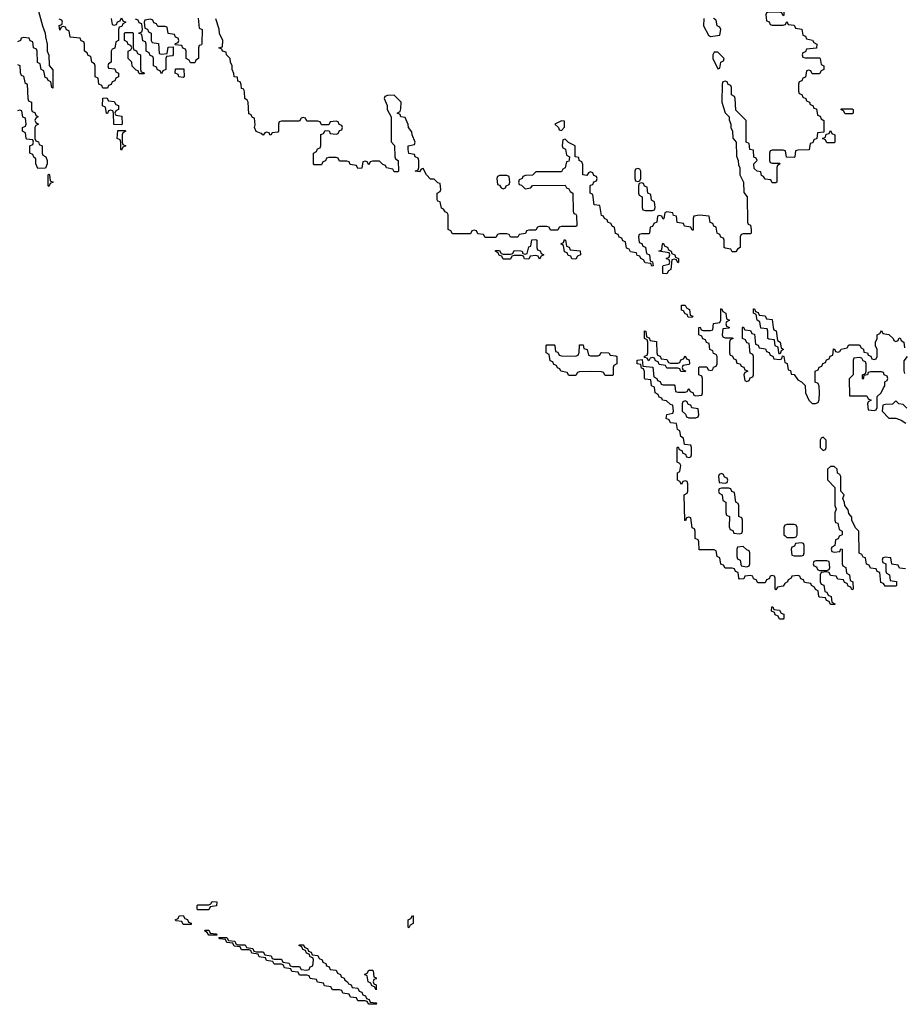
# Model space of a CAD drawing. Header units: inches. Extents: x 2710028 to 2964570, y 496606 to 722708.
# Tile 125 of 228: x 2835790 to 2840656, y 662126 to 667544. Entities that reach past the tile are written whole.
import ezdxf

# ---------------------------------------------------------------- set-up
doc = ezdxf.new("R2010")
doc.units = ezdxf.units.IN
doc.header["$MEASUREMENT"] = 0
doc.layers.add('C8636', color=7, linetype='Continuous')
doc.layers.add('C8646', color=7, linetype='Continuous')

msp = doc.modelspace()

# ---------------------------------------------------------------- linework, layer by layer
at = {"layer": 'C8636', "color": 6}
for points in [[(2835867.1, 667687.1), (2835916, 667510), (2835931, 667470), (2835931.3, 667450), (2835942, 667410), (2835942, 667370), (2835951.1, 667348.9), (2835952.7, 667292.7), (2835971.6, 667268.4), (2835972.7, 667167.3), (2835966, 667170), (2835962, 667202), (2835946, 667210), (2835942, 667222), (2835930, 667226), (2835922, 667262), (2835908, 667270), (2835902, 667302), (2835888.4, 667308.4), (2835886, 667370), (2835882, 667382), (2835866, 667390), (2835862, 667422), (2835847.3, 667427.3), (2835842, 667442), (2835810, 667446), (2835798, 667442), (2835794, 667430), (2835778, 667422)], [(2840000, 667642.3), (2839998, 667642), (2839994, 667630), (2839994, 667570), (2839990, 667566), (2839982, 667582), (2839970, 667586), (2839910, 667586), (2839898, 667582), (2839894, 667570), (2839898, 667538), (2839912.7, 667532.7), (2839918, 667518), (2839930, 667514), (2839990, 667514), (2840000, 667517.3)], [(2836294, 667550), (2836298, 667518), (2836310, 667514), (2836322, 667518), (2836327.3, 667532.7), (2836342, 667538), (2836350, 667554), (2836358, 667538), (2836374, 667530), (2836358, 667522), (2836352.7, 667507.3), (2836338, 667502), (2836334, 667490), (2836334, 667430), (2836318, 667422), (2836312.7, 667387.3), (2836298, 667382), (2836294, 667370), (2836294, 667310), (2836278, 667302), (2836274, 667290), (2836278, 667278), (2836312.7, 667272.7), (2836318, 667258), (2836334, 667250), (2836334, 667230), (2836318, 667222), (2836312.7, 667207.3), (2836298, 667202), (2836292.7, 667187.3), (2836278, 667182), (2836272.7, 667167.3), (2836247.3, 667167.3), (2836242, 667182), (2836226, 667190), (2836222, 667222), (2836206, 667230), (2836206, 667290), (2836202, 667302), (2836186, 667310), (2836182, 667342), (2836167.3, 667347.3), (2836162, 667362), (2836146, 667370), (2836146, 667410), (2836142, 667422), (2836127.3, 667427.3), (2836122, 667442), (2836067.3, 667447.3), (2836062, 667482), (2836048, 667488), (2836042, 667502), (2836030, 667506), (2836018, 667502), (2836010, 667486), (2836008, 667512), (2836022, 667518), (2836026, 667530), (2836022, 667542), (2836007.3, 667547.3)], [(2836771.6, 667551.6), (2836778, 667498), (2836794, 667490), (2836792.7, 667412.7), (2836790, 667406), (2836778, 667402), (2836774, 667390), (2836774, 667330), (2836758, 667322), (2836752.7, 667307.3), (2836730, 667306), (2836722, 667322), (2836706, 667330), (2836706, 667370), (2836702, 667382), (2836687.3, 667387.3), (2836682, 667402), (2836646, 667406), (2836647.3, 667412.7), (2836662, 667418), (2836666, 667430), (2836662, 667442), (2836647.3, 667447.3), (2836642, 667462), (2836607.3, 667467.3), (2836602, 667502), (2836590, 667506), (2836550, 667506), (2836542, 667522), (2836527.3, 667527.3), (2836522, 667542), (2836510, 667546), (2836478, 667542), (2836474, 667530), (2836478, 667498), (2836492.7, 667492.7), (2836498, 667478), (2836514, 667470), (2836514, 667430), (2836518, 667418), (2836552.7, 667412.7), (2836558, 667358), (2836570, 667354), (2836602, 667358), (2836607.3, 667392.7), (2836634, 667394), (2836634, 667350), (2836630, 667346), (2836598, 667342), (2836594, 667330), (2836594, 667270), (2836578, 667262), (2836570, 667246), (2836562, 667262), (2836547.3, 667267.3), (2836542, 667282), (2836526, 667290), (2836526, 667330), (2836522, 667342), (2836507.3, 667347.3), (2836502, 667362), (2836486, 667370), (2836486, 667410), (2836482, 667422), (2836467.3, 667427.3), (2836462, 667462), (2836446, 667470), (2836462, 667478), (2836466, 667490), (2836462, 667522), (2836447.3, 667527.3), (2836442, 667542), (2836427.3, 667547.3)], [(2840000, 666822.7), (2839990, 666826), (2839930, 666826), (2839918, 666822), (2839914, 666810), (2839914, 666770), (2839918, 666758), (2839930, 666754), (2839970, 666754), (2839974, 666750), (2839958, 666742), (2839954, 666730), (2839954, 666650), (2839950, 666646), (2839930, 666646), (2839922, 666662), (2839890, 666666), (2839882, 666682), (2839870, 666686), (2839866, 666706), (2839846, 666710), (2839830, 666726), (2839828.4, 666751.6), (2839846, 666770), (2839842, 666782), (2839828.4, 666788.4), (2839826, 666826), (2839806, 666830), (2839802, 666862), (2839786, 666870), (2839786, 666990), (2839730, 667046), (2839726, 667110), (2839722, 667122), (2839706, 667130), (2839706, 667170), (2839702, 667182), (2839687.3, 667187.3), (2839682, 667202), (2839670, 667206), (2839658, 667202), (2839654, 667190), (2839652, 667090), (2839671.1, 667031.1), (2839692, 667010), (2839692.7, 666992.7), (2839702, 666970), (2839702, 666950), (2839711.1, 666931.1), (2839712.7, 666892.7), (2839732, 666870), (2839732.7, 666792.7), (2839742, 666770), (2839743.6, 666743.6), (2839751.1, 666731.1), (2839751.3, 666690), (2839771.3, 666650), (2839772.7, 666592.7), (2839791.3, 666570), (2839794, 666430), (2839798, 666418), (2839810, 666414), (2839814, 666390), (2839814, 666370), (2839810, 666366), (2839770, 666366), (2839758, 666362), (2839754, 666350), (2839754, 666290), (2839738, 666282), (2839730, 666266), (2839710, 666266), (2839702, 666282), (2839670, 666286), (2839666, 666290), (2839666, 666330), (2839662, 666342), (2839647.3, 666347.3), (2839642, 666362), (2839626, 666370), (2839622, 666402), (2839608, 666408), (2839602, 666422), (2839587.3, 666427.3), (2839582, 666462), (2839530, 666468), (2839498, 666462), (2839494, 666450), (2839494, 666386), (2839490, 666386), (2839482, 666402), (2839447.3, 666407.3), (2839442, 666422), (2839407.3, 666427.3), (2839402, 666462), (2839387.3, 666467.3), (2839382, 666482), (2839350, 666486), (2839338, 666482), (2839334, 666450), (2839330, 666446), (2839322, 666462), (2839310, 666466), (2839298, 666462), (2839294, 666430), (2839278, 666422), (2839270, 666406), (2839258, 666402), (2839254, 666370), (2839250, 666366), (2839210, 666366), (2839198, 666362), (2839194, 666350), (2839198, 666318), (2839212.7, 666312.7), (2839218, 666298), (2839232.7, 666292.7), (2839238, 666258), (2839254, 666250), (2839258, 666218), (2839271.6, 666211.6), (2839274, 666190), (2839267.3, 666187.3), (2839262, 666202), (2839230, 666206), (2839222, 666222), (2839206, 666230), (2839202, 666242), (2839187.3, 666247.3), (2839182, 666262), (2839150, 666266), (2839142, 666282), (2839127.3, 666287.3), (2839122, 666322), (2839107.3, 666327.3), (2839102, 666342), (2839087.3, 666347.3), (2839082, 666362), (2839067.3, 666367.3), (2839062, 666402), (2839050, 666406), (2839042, 666422), (2839026, 666430), (2839022, 666442), (2839006, 666450), (2839002, 666462), (2838990, 666466), (2838982, 666522), (2838950, 666526), (2838942, 666582), (2838928.9, 666588.9), (2838928.4, 666628.4), (2838930, 666634), (2838942, 666638), (2838947.3, 666652.7), (2838962, 666658), (2838966, 666670), (2838962, 666682), (2838947.3, 666687.3), (2838942, 666702), (2838930, 666706), (2838918, 666702), (2838910, 666686), (2838888, 666690), (2838887.3, 666747.3), (2838882, 666762), (2838868.4, 666768.4), (2838866, 666786), (2838846, 666790), (2838846, 666850), (2838808, 666868), (2838790, 666886), (2838778, 666882), (2838774, 666850), (2838778, 666838), (2838791.6, 666831.6), (2838798, 666798), (2838814, 666790), (2838812.7, 666772.7), (2838810, 666766), (2838798, 666762), (2838791.3, 666728.7), (2838778, 666722), (2838770, 666706), (2838630, 666706), (2838611.6, 666688.4), (2838572.7, 666687.3), (2838558, 666682), (2838554, 666670), (2838538, 666662), (2838534, 666650), (2838538, 666638), (2838550, 666634), (2838570, 666614), (2838602, 666618), (2838610, 666632), (2838790, 666634), (2838798, 666618), (2838810, 666614), (2838818, 666598), (2838832, 666590), (2838834, 666490), (2838838, 666478), (2838850, 666474), (2838852.7, 666467.3), (2838854, 666410), (2838850, 666406), (2838770, 666406), (2838758, 666402), (2838750, 666386), (2838710, 666386), (2838702, 666402), (2838690, 666406), (2838650, 666406), (2838638, 666402), (2838630, 666386), (2838590, 666386), (2838578, 666382), (2838572.7, 666367.3), (2838538, 666362), (2838530, 666348), (2838490, 666348), (2838482, 666362), (2838470, 666366), (2838430, 666366), (2838418, 666362), (2838410, 666346), (2838350, 666346), (2838342, 666362), (2838310, 666366), (2838302, 666382), (2838290, 666386), (2838278, 666382), (2838270, 666366), (2838170, 666366), (2838162, 666382), (2838146, 666390), (2838146, 666470), (2838142, 666482), (2838130, 666486), (2838122, 666502), (2838110, 666506), (2838102, 666542), (2838090, 666546), (2838087.3, 666552.7), (2838086, 666590), (2838102, 666598), (2838106, 666610), (2838102, 666642), (2838090, 666646), (2838070, 666666), (2838050, 666666), (2838028, 666690), (2838010, 666726), (2837998, 666722), (2837990, 666706), (2837966, 666710), (2837982, 666718), (2837986, 666730), (2837986, 666770), (2837982, 666782), (2837966, 666790), (2837962, 666802), (2837930, 666808), (2837926, 666830), (2837926, 666850), (2837962, 666858), (2837966, 666870), (2837948, 666910), (2837947.3, 666927.3), (2837928, 666950), (2837927.3, 666967.3), (2837910, 667006), (2837886, 667010), (2837882, 667022), (2837866, 667030), (2837882, 667038), (2837887.3, 667052.7), (2837888, 667090), (2837850, 667128), (2837812.7, 667127.3), (2837798, 667122), (2837794, 667110), (2837811.3, 667071.3), (2837812, 667050), (2837834, 667010), (2837832.7, 666872.7), (2837851.1, 666851.1), (2837854, 666790), (2837858, 666778), (2837871.3, 666770), (2837874, 666710), (2837870, 666706), (2837850, 666706), (2837842, 666722), (2837808.4, 666728.4), (2837802, 666742), (2837787.3, 666747.3), (2837770, 666766), (2837730, 666766), (2837718, 666762), (2837710, 666746), (2837702, 666762), (2837690, 666766), (2837678, 666762), (2837672.7, 666727.3), (2837650, 666726), (2837642, 666742), (2837607.3, 666747.3), (2837602, 666762), (2837590, 666766), (2837550, 666766), (2837542, 666782), (2837530, 666786), (2837490, 666786), (2837478, 666782), (2837472.7, 666767.3), (2837458, 666762), (2837450, 666746), (2837410, 666746), (2837406, 666750), (2837406, 666810), (2837422, 666818), (2837427.3, 666832.7), (2837442, 666838), (2837446, 666850), (2837447.3, 666912.7), (2837462, 666918), (2837470, 666934), (2837492.7, 666932.7), (2837498, 666918), (2837530, 666914), (2837542, 666918), (2837550, 666934), (2837562, 666938), (2837566, 666950), (2837562, 666962), (2837548, 666968), (2837542, 666982), (2837530, 666986), (2837498, 666982), (2837490, 666966), (2837450, 666966), (2837442, 666982), (2837430, 666986), (2837370, 666986), (2837362, 667002), (2837350, 667006), (2837338, 667002), (2837330, 666986), (2837230, 666986), (2837218, 666982), (2837214, 666970), (2837214, 666930), (2837210, 666926), (2837178, 666922), (2837171.6, 666908.4), (2837166, 666910), (2837162, 666922), (2837150, 666926), (2837138, 666922), (2837130, 666908), (2837118, 666918), (2837090, 666928), (2837082, 666950), (2837086, 666966), (2837082, 667002), (2837070, 667006), (2837062, 667022), (2837050, 667026), (2837046, 667090), (2837042, 667102), (2837028.7, 667110), (2837027.3, 667147.3), (2837022, 667162), (2837010, 667166), (2837008, 667188), (2837002, 667202), (2836990, 667206), (2836987.3, 667227.3), (2836969, 667230), (2836968.7, 667248.7), (2836958, 667270), (2836958, 667290), (2836948.7, 667310), (2836948, 667330), (2836928, 667350), (2836926, 667366), (2836906, 667370), (2836902, 667382), (2836886, 667390), (2836906, 667394), (2836908, 667430), (2836888.4, 667468.4), (2836887.3, 667492.7), (2836868.9, 667548.9)], [(2839554, 667550), (2839552, 667510), (2839579.6, 667459.6), (2839590, 667452), (2839642, 667458), (2839646, 667490), (2839642, 667502), (2839626, 667510), (2839622, 667542), (2839606, 667550)], [(2835778, 667298), (2835791.6, 667291.6), (2835792.7, 667252.7), (2835798, 667238), (2835810, 667234), (2835818, 667198), (2835831.3, 667190), (2835834, 667110), (2835838, 667098), (2835854, 667090), (2835854, 667050), (2835858, 667038), (2835872.7, 667032.7), (2835878, 667018), (2835892, 667010), (2835878, 667002), (2835874, 666990), (2835878, 666978), (2835894, 666970), (2835878, 666962), (2835874, 666950), (2835874, 666890), (2835878, 666878), (2835892.7, 666872.7), (2835898, 666858), (2835914, 666850), (2835914, 666810), (2835918, 666798), (2835934, 666790), (2835942, 666770), (2835942, 666750), (2835932.7, 666727.3), (2835890, 666726), (2835878, 666750), (2835878, 666778), (2835867.3, 666787.3), (2835862, 666802), (2835846, 666810), (2835846, 666850), (2835862, 666858), (2835866, 666870), (2835862, 666882), (2835830, 666886), (2835826, 666890), (2835822, 666922), (2835806, 666930), (2835806, 666950), (2835822, 666958), (2835826, 666970), (2835822, 667002), (2835807.3, 667007.3), (2835802, 667042), (2835790, 667046), (2835778, 667042)], [(2840000, 664443), (2839998, 664442), (2839990, 664426), (2839958, 664422), (2839950, 664406), (2839946, 664410), (2839946, 664470), (2839942, 664482), (2839930, 664486), (2839918, 664482), (2839912.7, 664467.3), (2839898, 664462), (2839890, 664446), (2839850, 664446), (2839842, 664462), (2839827.3, 664467.3), (2839822, 664482), (2839810, 664486), (2839778, 664482), (2839772.7, 664467.3), (2839750, 664466), (2839746, 664470), (2839742, 664502), (2839727.3, 664507.3), (2839722, 664522), (2839710, 664526), (2839670, 664526), (2839662, 664542), (2839647.3, 664547.3), (2839642, 664582), (2839626, 664590), (2839622, 664622), (2839610, 664626), (2839527.3, 664627.3), (2839526, 664670), (2839522, 664682), (2839506, 664690), (2839506, 664730), (2839502, 664742), (2839488.4, 664748.4), (2839482, 664802), (2839470, 664806), (2839458, 664802), (2839452.7, 664787.3), (2839448, 664788), (2839446, 664930), (2839462, 664938), (2839466, 664950), (2839466, 664990), (2839462, 665002), (2839450, 665006), (2839438, 665002), (2839430, 664986), (2839422, 665002), (2839408, 665010), (2839408, 665050), (2839422, 665058), (2839426, 665090), (2839422, 665102), (2839406, 665110), (2839406, 665190), (2839412.7, 665192.7), (2839418, 665178), (2839432.7, 665172.7), (2839438, 665158), (2839452.7, 665152.7), (2839458, 665138), (2839470, 665134), (2839482, 665138), (2839486, 665150), (2839486, 665190), (2839482, 665202), (2839447.3, 665207.3), (2839442, 665242), (2839426, 665250), (2839422, 665282), (2839408.4, 665288.4), (2839402, 665322), (2839370, 665326), (2839362, 665342), (2839346, 665350), (2839348.9, 665371.1), (2839382, 665378), (2839386, 665390), (2839382, 665422), (2839370, 665426), (2839347.3, 665447.3), (2839326, 665450), (2839322, 665462), (2839307.3, 665467.3), (2839302, 665482), (2839286, 665490), (2839282, 665522), (2839266, 665530), (2839262, 665562), (2839230, 665566), (2839226, 665570), (2839227.3, 665607.3), (2839222, 665622), (2839210, 665626), (2839206, 665646), (2839186, 665650), (2839186, 665670), (2839214, 665674), (2839218, 665638), (2839272.7, 665632.7), (2839278, 665578), (2839294, 665570), (2839298, 665558), (2839312.7, 665552.7), (2839318, 665538), (2839330, 665534), (2839390, 665534), (2839394, 665530), (2839398, 665498), (2839410, 665494), (2839450, 665494), (2839462, 665498), (2839470, 665514), (2839478, 665498), (2839492.7, 665492.7), (2839498, 665478), (2839510, 665474), (2839542, 665478), (2839546, 665490), (2839546, 665570), (2839542, 665582), (2839526, 665590), (2839526, 665630), (2839530, 665634), (2839570, 665634), (2839578, 665618), (2839590, 665614), (2839602, 665618), (2839607.3, 665632.7), (2839622, 665638), (2839626, 665650), (2839626, 665690), (2839622, 665702), (2839607.3, 665707.3), (2839602, 665722), (2839586, 665730), (2839582, 665762), (2839567.3, 665767.3), (2839562, 665782), (2839547.3, 665787.3), (2839542, 665802), (2839526, 665810), (2839526, 665850), (2839532.7, 665852.7), (2839538, 665838), (2839550, 665834), (2839590, 665834), (2839602, 665838), (2839607.3, 665872.7), (2839642, 665878), (2839646, 665890), (2839646, 665950), (2839650, 665954), (2839658, 665938), (2839674, 665930), (2839678, 665898), (2839694, 665890), (2839678, 665882), (2839674, 665870), (2839678, 665858), (2839694, 665850), (2839690, 665846), (2839658, 665842), (2839654, 665810), (2839658, 665798), (2839670, 665794), (2839710, 665794), (2839714, 665790), (2839698, 665782), (2839694, 665770), (2839694, 665710), (2839698, 665698), (2839710, 665694), (2839718, 665678), (2839730, 665674), (2839734, 665654), (2839754, 665650), (2839758, 665638), (2839772.7, 665632.7), (2839778, 665618), (2839792.7, 665612.7), (2839792.7, 665607.3), (2839778, 665602), (2839774, 665590), (2839778, 665558), (2839790, 665554), (2839802, 665558), (2839807.3, 665572.7), (2839822, 665578), (2839826, 665590), (2839826, 665690), (2839822, 665702), (2839808.4, 665708.4), (2839802, 665762), (2839790, 665766), (2839782, 665782), (2839766, 665790), (2839766, 665850), (2839770, 665854), (2839778, 665838), (2839810, 665834), (2839818, 665818), (2839832.7, 665812.7), (2839838, 665758), (2839852.7, 665752.7), (2839858, 665738), (2839892.7, 665732.7), (2839898, 665718), (2839912.7, 665712.7), (2839918, 665698), (2839932.7, 665692.7), (2839938, 665678), (2839970, 665674), (2839982, 665678), (2839986, 665694), (2839994, 665690), (2839998, 665658), (2840000, 665657.1)], [(2840000, 664762.7), (2839998, 664762), (2839994, 664750), (2839994, 664710), (2840000, 664704)]]:
    msp.add_lwpolyline(points, dxfattribs=at)
for points in [[(2836450, 667246), (2836446, 667250), (2836442, 667262), (2836430, 667266), (2836408.7, 667288.7), (2836406, 667310), (2836386, 667330), (2836386, 667370), (2836402, 667378), (2836406, 667390), (2836402, 667402), (2836387.3, 667407.3), (2836382, 667422), (2836366, 667430), (2836366, 667470), (2836370, 667474), (2836410, 667474), (2836414, 667470), (2836414, 667390), (2836418, 667378), (2836432.7, 667372.7), (2836438, 667358), (2836454, 667350), (2836454, 667270), (2836458, 667258), (2836472.7, 667252.7), (2836474, 667246), (2836470, 667246)], [(2839630, 667366), (2839610, 667366), (2839602, 667350), (2839602, 667330), (2839630, 667274), (2839642, 667278), (2839646, 667310), (2839662, 667318), (2839666, 667330)], [(2836690, 667226), (2836666, 667230), (2836662, 667242), (2836646, 667250), (2836647.3, 667272.7), (2836692.7, 667272.7), (2836694, 667230)], [(2836350, 666966), (2836307.3, 666967.3), (2836306, 667030), (2836302, 667042), (2836290, 667046), (2836278, 667042), (2836272.7, 667027.3), (2836267.3, 667027.3), (2836262, 667062), (2836246, 667070), (2836247.3, 667112.7), (2836270, 667114), (2836278, 667098), (2836310, 667094), (2836318, 667078), (2836332.7, 667072.7), (2836334, 667050), (2836318, 667042), (2836314, 667030), (2836318, 667018), (2836352.7, 667012.7), (2836354, 666970)], [(2838770, 666988), (2838734, 666970), (2838754, 666950), (2838758, 666938), (2838770, 666934), (2838787.3, 666952.7), (2838786, 666986)], [(2836350, 666826), (2836346, 666830), (2836346, 666870), (2836342, 666882), (2836326, 666890), (2836330, 666934), (2836370, 666934), (2836374, 666930), (2836358, 666922), (2836354, 666910), (2836354, 666870), (2836358, 666858), (2836374, 666850), (2836358, 666842)], [(2835950, 666626), (2835946, 666630), (2835946, 666690), (2835950, 666694), (2835954, 666690), (2835958, 666658), (2835974, 666650), (2835958, 666642)], [(2838470, 666686), (2838430, 666686), (2838418, 666682), (2838414, 666670), (2838418, 666638), (2838430, 666634), (2838438, 666618), (2838450, 666614), (2838462, 666618), (2838466, 666630), (2838482, 666638), (2838486, 666650), (2838482, 666682)], [(2839190, 666726), (2839178, 666722), (2839174, 666710), (2839174, 666670), (2839178, 666658), (2839190, 666654), (2839202, 666658), (2839206, 666670), (2839206, 666710), (2839202, 666722)], [(2839210, 666646), (2839198, 666642), (2839194, 666630), (2839194, 666590), (2839198, 666578), (2839214, 666570), (2839214, 666510), (2839218, 666498), (2839230, 666494), (2839270, 666494), (2839282, 666498), (2839286, 666510), (2839282, 666542), (2839266, 666550), (2839262, 666582), (2839246, 666590), (2839242, 666622), (2839227.3, 666627.3), (2839222, 666642)], [(2838650, 666226), (2838642, 666242), (2838630, 666246), (2838598, 666242), (2838590, 666226), (2838567.3, 666227.3), (2838562, 666242), (2838550, 666246), (2838510, 666246), (2838498, 666242), (2838490, 666226), (2838450, 666226), (2838442, 666242), (2838427.3, 666247.3), (2838422, 666262), (2838406, 666270), (2838410, 666274), (2838430, 666274), (2838438, 666258), (2838450, 666254), (2838490, 666254), (2838502, 666258), (2838510, 666274), (2838547.3, 666272.7), (2838554, 666270), (2838558, 666258), (2838570, 666254), (2838582, 666258), (2838590, 666294), (2838602, 666298), (2838607.3, 666332.7), (2838630, 666334), (2838634, 666330), (2838634, 666290), (2838638, 666278), (2838652.7, 666272.7), (2838658, 666258), (2838674, 666250), (2838658, 666242)], [(2838850, 666226), (2838827.3, 666227.3), (2838822, 666242), (2838807.3, 666247.3), (2838802, 666262), (2838787.3, 666267.3), (2838782, 666302), (2838766, 666310), (2838782, 666318), (2838786, 666334), (2838791.6, 666331.6), (2838798, 666298), (2838812, 666292), (2838818, 666278), (2838872.7, 666272.7), (2838874, 666250), (2838858, 666242)], [(2839410, 666206), (2839402, 666222), (2839390, 666226), (2839378, 666222), (2839372, 666170), (2839358, 666162), (2839350, 666146), (2839327.3, 666147.3), (2839327.3, 666187.3), (2839330, 666192), (2839362, 666198), (2839366, 666210), (2839362, 666222), (2839346, 666230), (2839362, 666238), (2839366, 666250), (2839362, 666262), (2839306, 666270), (2839322, 666278), (2839326, 666310), (2839330, 666314), (2839338, 666298), (2839352.7, 666292.7), (2839358, 666278), (2839374, 666270), (2839378, 666258), (2839394, 666250), (2839398, 666238), (2839414, 666230), (2839414, 666210)], [(2839490, 665906), (2839467.3, 665907.3), (2839462, 665922), (2839450, 665926), (2839442, 665942), (2839430, 665946), (2839430, 665974), (2839450, 665974), (2839458, 665958), (2839474, 665950), (2839478, 665918), (2839492.7, 665912.7)], [(2839970, 665706), (2839966, 665710), (2839962, 665742), (2839946, 665750), (2839942, 665782), (2839910, 665786), (2839906, 665790), (2839906, 665830), (2839902, 665842), (2839867.3, 665847.3), (2839862, 665882), (2839846, 665890), (2839842, 665922), (2839826, 665930), (2839827.3, 665952.7), (2839832.7, 665952.7), (2839838, 665938), (2839852.7, 665932.7), (2839858, 665918), (2839890, 665914), (2839898, 665898), (2839930, 665894), (2839934, 665850), (2839938, 665838), (2839951.6, 665831.6), (2839958, 665778), (2839974, 665770), (2839978, 665738), (2839992, 665730), (2839978, 665722), (2839974, 665706)], [(2839370, 665654), (2839410, 665654), (2839422, 665658), (2839427.3, 665672.7), (2839442, 665678), (2839450, 665694), (2839458, 665678), (2839472.7, 665672.7), (2839474, 665650), (2839470, 665646), (2839438, 665642), (2839434, 665630), (2839438, 665618), (2839452.7, 665612.7), (2839450, 665606), (2839427.3, 665607.3), (2839422, 665622), (2839410, 665626), (2839350, 665626), (2839342, 665642), (2839307.3, 665647.3), (2839302, 665662), (2839287.3, 665667.3), (2839282, 665682), (2839270, 665686), (2839258, 665682), (2839250, 665666), (2839242, 665682), (2839226, 665686), (2839227.3, 665692.7), (2839242, 665698), (2839246, 665710), (2839246, 665770), (2839242, 665782), (2839226, 665790), (2839227.3, 665832.7), (2839234, 665830), (2839238, 665798), (2839252.7, 665792.7), (2839258, 665778), (2839292.7, 665772.7), (2839294, 665710), (2839298, 665698), (2839312.7, 665692.7), (2839318, 665678), (2839350, 665674), (2839358, 665658)], [(2838930, 665694), (2838970, 665694), (2838982, 665698), (2838986, 665710), (2838992.7, 665712.7), (2839031.6, 665711.6), (2839038, 665698), (2839070, 665694), (2839074, 665690), (2839074, 665650), (2839058, 665642), (2839054, 665630), (2839054, 665590), (2839050, 665586), (2839010, 665586), (2839002, 665602), (2838990, 665606), (2838930, 665608), (2838870, 665606), (2838858, 665602), (2838850, 665586), (2838810, 665586), (2838802, 665602), (2838766, 665610), (2838762, 665622), (2838748, 665628), (2838742, 665642), (2838727.3, 665647.3), (2838722, 665662), (2838707.3, 665667.3), (2838702, 665702), (2838686, 665710), (2838686, 665750), (2838690, 665754), (2838730, 665754), (2838734, 665750), (2838738, 665718), (2838750, 665714), (2838758, 665698), (2838770, 665694), (2838847.3, 665692.7), (2838862, 665698), (2838867.3, 665712.7), (2838870, 665754), (2838890, 665754), (2838894, 665734), (2838912, 665730), (2838918, 665698)], [(2839450, 665446), (2839438, 665442), (2839434, 665430), (2839434, 665390), (2839452.7, 665372.7), (2839458, 665358), (2839470, 665354), (2839510, 665354), (2839522, 665358), (2839526, 665370), (2839522, 665402), (2839487.3, 665407.3), (2839482, 665422), (2839467.3, 665427.3), (2839462, 665442)], [(2839650, 665046), (2839638, 665042), (2839634, 665030), (2839638, 664998), (2839670, 664994), (2839682, 664998), (2839686, 665010), (2839682, 665022), (2839667.3, 665027.3), (2839662, 665042)], [(2839690, 664966), (2839650, 664966), (2839638, 664962), (2839634, 664950), (2839638, 664938), (2839654, 664930), (2839658, 664898), (2839674, 664890), (2839674, 664830), (2839678, 664818), (2839694, 664810), (2839692.7, 664752.7), (2839698, 664738), (2839712.7, 664732.7), (2839718, 664718), (2839750, 664714), (2839762, 664718), (2839766, 664730), (2839766, 664790), (2839762, 664802), (2839746, 664810), (2839746, 664870), (2839742, 664882), (2839728.4, 664888.4), (2839722, 664942), (2839707.3, 664947.3), (2839702, 664962)], [(2839770, 664646), (2839738, 664642), (2839734, 664630), (2839734, 664590), (2839738, 664578), (2839754, 664570), (2839758, 664538), (2839790, 664534), (2839802, 664538), (2839806, 664550), (2839806, 664610), (2839802, 664622), (2839790, 664626)], [(2839970, 664246), (2839962, 664262), (2839946, 664270), (2839942, 664282), (2839926, 664290), (2839927.3, 664312.7), (2839932.7, 664312.7), (2839938, 664298), (2839970, 664294), (2839978, 664278), (2839992.7, 664272.7), (2839994, 664250), (2839990, 664246)], [(2836770, 662646), (2836766, 662650), (2836766, 662670), (2836770, 662674), (2836830, 662674), (2836842, 662678), (2836848.9, 662691.1), (2836874, 662690), (2836872.7, 662667.3), (2836838, 662662), (2836830, 662646)], [(2836690, 662566), (2836682, 662582), (2836650, 662586), (2836646, 662590), (2836662, 662598), (2836667.3, 662612.7), (2836690, 662614), (2836698, 662598), (2836712.7, 662592.7), (2836718, 662578), (2836732.7, 662572.7), (2836734, 662566), (2836730, 662566)], [(2837930, 662546), (2837926, 662550), (2837926, 662590), (2837942, 662598), (2837950, 662614), (2837954, 662610), (2837954, 662570), (2837938, 662562)], [(2836830, 662506), (2836822, 662522), (2836806, 662530), (2836810, 662534), (2836830, 662534), (2836838, 662518), (2836870, 662514), (2836874, 662510), (2836874, 662506), (2836870, 662506)], [(2836990, 662454), (2837030, 662454), (2837038, 662438), (2837072.7, 662432.7), (2837078, 662418), (2837090, 662414), (2837130, 662414), (2837138, 662398), (2837172.7, 662392.7), (2837178, 662378), (2837190, 662374), (2837230, 662374), (2837238, 662358), (2837272.7, 662352.7), (2837278, 662338), (2837290, 662334), (2837330, 662334), (2837338, 662318), (2837370, 662314), (2837382, 662318), (2837387.3, 662332.7), (2837402, 662338), (2837406, 662370), (2837402, 662382), (2837387.3, 662387.3), (2837382, 662402), (2837367.3, 662407.3), (2837362, 662422), (2837347.3, 662427.3), (2837342, 662442), (2837326, 662450), (2837330, 662454), (2837350, 662454), (2837358, 662438), (2837372.7, 662432.7), (2837378, 662418), (2837392.7, 662412.7), (2837398, 662398), (2837430, 662394), (2837438, 662378), (2837454, 662370), (2837458, 662358), (2837474, 662350), (2837478, 662338), (2837492.7, 662332.7), (2837498, 662318), (2837530, 662314), (2837538, 662298), (2837554, 662290), (2837558, 662278), (2837574, 662270), (2837578, 662258), (2837594, 662250), (2837598, 662238), (2837612.7, 662232.7), (2837618, 662218), (2837650, 662214), (2837658, 662198), (2837672.7, 662192.7), (2837678, 662178), (2837692.7, 662172.7), (2837698, 662158), (2837712.7, 662152.7), (2837718, 662138), (2837750, 662134), (2837754, 662130), (2837750, 662126), (2837710, 662126), (2837702, 662142), (2837690, 662146), (2837650, 662146), (2837642, 662162), (2837610, 662166), (2837602, 662182), (2837567.3, 662187.3), (2837562, 662202), (2837550, 662206), (2837510, 662206), (2837502, 662222), (2837467.3, 662227.3), (2837462, 662242), (2837427.3, 662247.3), (2837422, 662262), (2837387.3, 662267.3), (2837382, 662282), (2837370, 662286), (2837330, 662286), (2837322, 662302), (2837287.3, 662307.3), (2837282, 662322), (2837247.3, 662327.3), (2837242, 662342), (2837230, 662346), (2837190, 662346), (2837182, 662362), (2837147.3, 662367.3), (2837142, 662382), (2837107.3, 662387.3), (2837102, 662402), (2837067.3, 662407.3), (2837062, 662422), (2837050, 662426), (2837010, 662426), (2837002, 662442), (2836970, 662446), (2836962, 662462), (2836930, 662466), (2836922, 662482), (2836890, 662486), (2836886, 662494), (2836930, 662494), (2836938, 662478), (2836972.7, 662472.7), (2836978, 662458)], [(2837750, 662206), (2837742, 662222), (2837727.3, 662227.3), (2837722, 662242), (2837706, 662250), (2837702, 662282), (2837686, 662290), (2837702, 662298), (2837710, 662314), (2837730, 662314), (2837734, 662310), (2837738, 662278), (2837751.1, 662271.1), (2837750, 662266), (2837738, 662262), (2837734, 662250), (2837738, 662238), (2837750, 662234)]]:
    msp.add_lwpolyline(points, close=True, dxfattribs=at)
at = {"layer": 'C8646', "color": 6}
for points in [[(2840000, 667517.3), (2840002, 667518), (2840010, 667534), (2840018, 667518), (2840050, 667514), (2840058, 667498), (2840092.7, 667492.7), (2840098, 667458), (2840112.7, 667452.7), (2840118, 667438), (2840151.6, 667431.6), (2840158, 667418), (2840174, 667410), (2840172.7, 667387.3), (2840118, 667382), (2840112.7, 667367.3), (2840098, 667362), (2840094, 667350), (2840098, 667338), (2840110, 667334), (2840190, 667334), (2840194, 667330), (2840198, 667298), (2840214, 667290), (2840214, 667270), (2840198, 667262), (2840190, 667246), (2840150, 667246), (2840142, 667262), (2840130, 667266), (2840118, 667262), (2840112.7, 667227.3), (2840098, 667222), (2840092.7, 667207.3), (2840078, 667202), (2840074, 667190), (2840074, 667150), (2840078, 667138), (2840092, 667132), (2840098, 667118), (2840114, 667110), (2840118, 667098), (2840134, 667090), (2840138, 667078), (2840152.7, 667072.7), (2840158, 667058), (2840172.7, 667052.7), (2840178, 667018), (2840192.7, 667012.7), (2840198, 666998), (2840214, 666990), (2840214, 666926), (2840178, 666922), (2840174, 666890), (2840158, 666882), (2840152.7, 666867.3), (2840138, 666862), (2840132.7, 666827.3), (2840070, 666826), (2840058, 666822), (2840054, 666790), (2840050, 666786), (2840007.3, 666787.3), (2840002, 666822), (2840000, 666822.7)], [(2840000, 665657.1), (2840011.6, 665651.6), (2840018, 665618), (2840030, 665614), (2840034, 665594), (2840050, 665592), (2840070, 665562), (2840091, 665551), (2840111.3, 665531.3), (2840112, 665490), (2840131.1, 665451.1), (2840150, 665432), (2840167.3, 665432.7), (2840182, 665438), (2840187.3, 665452.7), (2840188.7, 665490), (2840187.3, 665527.3), (2840182, 665542), (2840166, 665550), (2840166, 665610), (2840182, 665618), (2840187.3, 665632.7), (2840202, 665638), (2840207.3, 665652.7), (2840222, 665658), (2840227.3, 665672.7), (2840242, 665678), (2840247.3, 665692.7), (2840262, 665698), (2840267.3, 665732.7), (2840274, 665730), (2840278, 665718), (2840290, 665714), (2840302, 665718), (2840308.4, 665731.6), (2840342, 665738), (2840350, 665754), (2840410, 665754), (2840418, 665738), (2840431.6, 665731.6), (2840434, 665714), (2840454, 665710), (2840458, 665698), (2840472.7, 665692.7), (2840478, 665678), (2840490, 665674), (2840502, 665678), (2840506, 665690), (2840506, 665730), (2840498, 665750), (2840498, 665770), (2840506, 665790), (2840506, 665810), (2840522, 665818), (2840530, 665834), (2840538, 665818), (2840571.1, 665811.1), (2840594, 665790), (2840598, 665778), (2840610, 665774), (2840622, 665778), (2840626, 665790), (2840632.7, 665792.7), (2840638, 665778), (2840654, 665770), (2840658, 665738)], [(2840672, 665690), (2840652.7, 665667.3), (2840652.7, 665612.7), (2840658, 665598)], [(2840670, 665406), (2840650, 665426), (2840626, 665430), (2840610, 665446), (2840591.1, 665428.9), (2840552.7, 665427.3), (2840538, 665422), (2840534, 665390), (2840570, 665352), (2840610, 665352), (2840639.6, 665339.6), (2840664.7, 665324.7)], [(2840662, 664522), (2840630, 664526), (2840622, 664542), (2840587.3, 664547.3), (2840582, 664582), (2840550, 664586), (2840538, 664582), (2840534, 664570), (2840538, 664558), (2840554, 664550), (2840554, 664510), (2840558, 664498), (2840574, 664490), (2840578, 664458), (2840612.7, 664452.7), (2840614, 664430), (2840610, 664426), (2840550, 664426), (2840542, 664442), (2840527.3, 664447.3), (2840522, 664502), (2840507.3, 664507.3), (2840502, 664522), (2840470, 664526), (2840462, 664542), (2840448.4, 664548.4), (2840442, 664582), (2840430, 664586), (2840422, 664602), (2840408.4, 664608.4), (2840406, 664730), (2840388, 664748), (2840368, 664790), (2840367.3, 664807.3), (2840350, 664826), (2840347.3, 664847.3), (2840328, 664870), (2840327.3, 664887.3), (2840318, 664910), (2840326, 664930), (2840306, 664950), (2840306, 665030), (2840302, 665042), (2840288.7, 665048.7), (2840286, 665070), (2840270, 665086), (2840250, 665086), (2840234, 665070), (2840232.7, 665012.7), (2840274, 664970), (2840274, 664870), (2840282, 664850), (2840274, 664830), (2840274, 664790), (2840278, 664778), (2840290, 664774), (2840298, 664738), (2840314, 664730), (2840314, 664710), (2840298, 664702), (2840292.7, 664687.3), (2840278, 664682), (2840274, 664650), (2840258, 664642), (2840254, 664630), (2840258, 664618), (2840270, 664614), (2840302, 664618), (2840307.3, 664632.7), (2840314, 664630), (2840314, 664550), (2840318, 664538), (2840334, 664530), (2840338, 664498), (2840354, 664490), (2840358, 664458), (2840372, 664450), (2840374, 664410), (2840367.3, 664407.3), (2840362, 664422), (2840347.3, 664427.3), (2840342, 664442), (2840327.3, 664447.3), (2840322, 664462), (2840290, 664466), (2840282, 664482), (2840250, 664486), (2840242, 664502), (2840230, 664506), (2840198, 664502), (2840194, 664490), (2840194, 664450), (2840198, 664438), (2840212.7, 664432.7), (2840218, 664398), (2840230, 664394), (2840238, 664378), (2840254, 664370), (2840258, 664338), (2840274, 664330), (2840274, 664326), (2840250, 664326), (2840242, 664342), (2840227.3, 664347.3), (2840222, 664362), (2840190, 664366), (2840186, 664370), (2840182, 664402), (2840168, 664408), (2840162, 664422), (2840146, 664430), (2840142, 664442), (2840107.3, 664447.3), (2840102, 664462), (2840087.3, 664467.3), (2840082, 664482), (2840070, 664486), (2840038, 664482), (2840034, 664470), (2840018, 664462), (2840014, 664450), (2840000, 664443)], [(2840000, 664704), (2840010, 664694), (2840050, 664694), (2840062, 664698), (2840066, 664710), (2840066, 664750), (2840062, 664762), (2840050, 664766), (2840010, 664766), (2840000, 664762.7)]]:
    msp.add_lwpolyline(points, dxfattribs=at)
for points in [[(2840330, 667026), (2840322, 667042), (2840306, 667050), (2840310, 667054), (2840370, 667054), (2840374, 667050), (2840374, 667030), (2840370, 667026)], [(2840230, 666866), (2840222, 666882), (2840206, 666890), (2840222, 666898), (2840226, 666914), (2840242, 666918), (2840250, 666934), (2840258, 666918), (2840274, 666910), (2840274, 666870), (2840270, 666866)], [(2840410, 665686), (2840378, 665682), (2840374, 665670), (2840374, 665590), (2840352, 665568), (2840354, 665474), (2840450, 665474), (2840458, 665458), (2840474, 665450), (2840458, 665442), (2840454, 665430), (2840458, 665398), (2840490, 665394), (2840502, 665398), (2840506, 665410), (2840506, 665470), (2840528.4, 665491.6), (2840542, 665518), (2840548, 665530), (2840548.4, 665551.6), (2840562, 665558), (2840566, 665570), (2840562, 665582), (2840546, 665590), (2840542, 665602), (2840530, 665606), (2840470, 665606), (2840458, 665602), (2840454, 665590), (2840434, 665586), (2840430, 665566), (2840426, 665570), (2840426, 665590), (2840442, 665598), (2840446, 665610), (2840446, 665650), (2840442, 665662), (2840430, 665666), (2840422, 665682)], [(2840210, 665246), (2840198, 665242), (2840194, 665230), (2840194, 665190), (2840210, 665174), (2840222, 665178), (2840226, 665190), (2840226, 665230)], [(2840090, 664666), (2840058, 664662), (2840052.7, 664647.3), (2840038, 664642), (2840034, 664630), (2840038, 664598), (2840050, 664594), (2840090, 664594), (2840102, 664598), (2840106, 664610), (2840106, 664650), (2840102, 664662)], [(2840230, 664566), (2840170, 664566), (2840158, 664562), (2840154, 664550), (2840158, 664538), (2840172.7, 664532.7), (2840178, 664518), (2840190, 664514), (2840230, 664514), (2840242, 664518), (2840246, 664530), (2840242, 664562)]]:
    msp.add_lwpolyline(points, close=True, dxfattribs=at)

doc.saveas('drawing.dxf')
